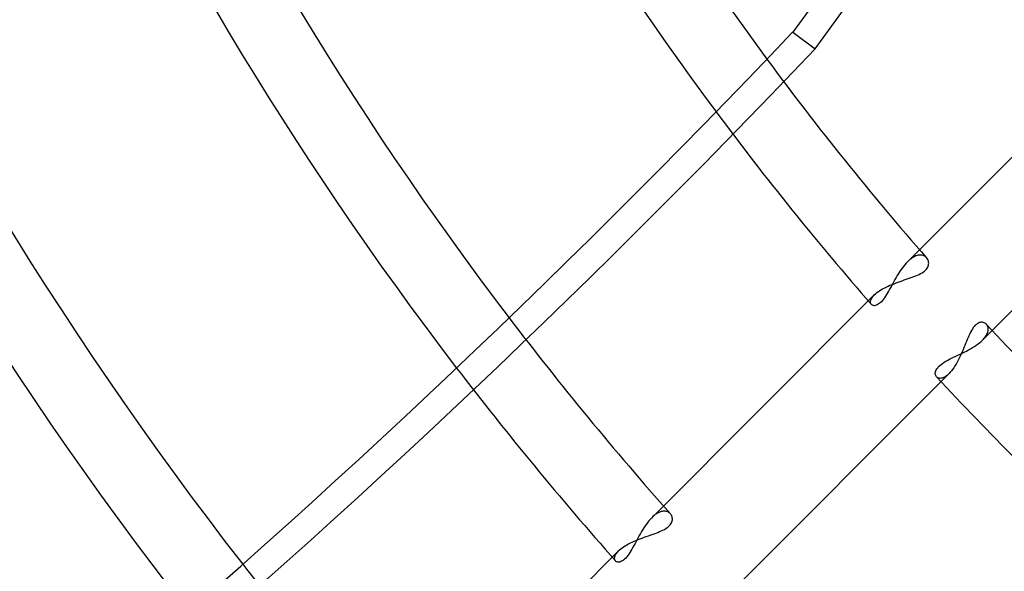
# Model space of a CAD drawing. Header units: millimetres. Extents: x -215 to 215, y -215 to 215.
# Tile 32 of 55: x -68 to -47, y -49 to -38. Entities that reach past the tile are written whole.
import ezdxf

# ---------------------------------------------------------------- set-up
doc = ezdxf.new("R2010")
doc.units = ezdxf.units.MM
doc.layers.add('MAIN-1', color=7, linetype='Continuous')
doc.layers.add('MAIN-2', color=7, linetype='Continuous')

msp = doc.modelspace()

# ---------------------------------------------------------------- linework, layer by layer
at = {"layer": 'MAIN-1'}
for p, q in [((-35.051, -14.999), (-51.843, -38.111)), ((-51.367, -38.457), (-34.777, -15.623)), ((-51.843, -38.111), (-51.367, -38.457))]:
    msp.add_line(p, q, dxfattribs=at)
for radius, start, end in [(153.5, 89.99998, 270.00002), (152.5, 89.99998, 270.00002), (162, 179.99998, 0), (65.118, 192.0612, 216.44084), (66.642, 191.92398, 216.66103), (72.743, 191.32564, 217.35018), (74.267, 191.16538, 217.4807), (81.892, 190.31322, 217.93024), (80.368, 190.48975, 217.86481)]:
    msp.add_arc((0, 0), radius, start, end, dxfattribs=at)
for centre in [(-139.185, 57.087), (-138.709, 56.741)]:
    msp.add_ellipse(centre, major_axis=(-93.223, -128.31), ratio=0.809017, start_param=0.86064, end_param=1.408172, dxfattribs=at)
at = {"layer": 'MAIN-2'}
for p, q in [((-49.422, -42.952), (-44.721, -38.251)), ((-43.149, -39.914), (-47.837, -44.602)), ((-49.451, -42.982), (-49.479, -43.014)), ((-49.422, -42.952), (-49.451, -42.982)), ((-49.396, -42.927), (-49.422, -42.952)), ((-49.37, -42.905), (-49.396, -42.927)), ((-49.345, -42.885), (-49.37, -42.905)), ((-49.319, -42.867), (-49.345, -42.885)), ((-49.293, -42.851), (-49.319, -42.867)), ((-49.268, -42.838), (-49.293, -42.851)), ((-49.243, -42.828), (-49.268, -42.838)), ((-49.219, -42.82), (-49.243, -42.828)), ((-49.196, -42.814), (-49.219, -42.82)), ((-49.173, -42.811), (-49.196, -42.814)), ((-49.151, -42.81), (-49.173, -42.811)), ((-49.13, -42.811), (-49.151, -42.81)), ((-49.11, -42.814), (-49.13, -42.811)), ((-49.091, -42.819), (-49.11, -42.814)), ((-49.074, -42.826), (-49.091, -42.819)), ((-49.057, -42.834), (-49.074, -42.826)), ((-49.042, -42.845), (-49.057, -42.834)), ((-49.028, -42.856), (-49.042, -42.845)), ((-49.016, -42.869), (-49.028, -42.856)), ((-49.004, -42.884), (-49.016, -42.869)), ((-48.994, -42.901), (-49.004, -42.884)), ((-48.986, -42.918), (-48.994, -42.901)), ((-48.979, -42.937), (-48.986, -42.918)), ((-48.975, -42.956), (-48.979, -42.937)), ((-48.977, -43.019), (-48.974, -42.998)), ((-48.973, -42.977), (-48.975, -42.956)), ((-48.974, -42.998), (-48.973, -42.977)), ((-49.612, -43.2), (-49.636, -43.241)), ((-49.586, -43.16), (-49.612, -43.2)), ((-49.56, -43.121), (-49.586, -43.16)), ((-49.533, -43.084), (-49.56, -43.121)), ((-49.506, -43.048), (-49.533, -43.084)), ((-49.479, -43.014), (-49.506, -43.048)), ((-49.21, -43.233), (-49.175, -43.217)), ((-49.175, -43.217), (-49.143, -43.2)), ((-49.143, -43.2), (-49.112, -43.183)), ((-49.112, -43.183), (-49.085, -43.164)), ((-49.085, -43.164), (-49.06, -43.145)), ((-49.06, -43.145), (-49.038, -43.125)), ((-49.038, -43.125), (-49.019, -43.105)), ((-49.019, -43.105), (-49.004, -43.083)), ((-49.004, -43.083), (-48.992, -43.062)), ((-48.992, -43.062), (-48.983, -43.04)), ((-48.983, -43.04), (-48.977, -43.019)), ((-49.73, -43.407), (-49.753, -43.448)), ((-49.747, -43.429), (-49.704, -43.412)), ((-49.708, -43.365), (-49.73, -43.407)), ((-49.684, -43.323), (-49.708, -43.365)), ((-49.704, -43.412), (-49.661, -43.396)), ((-49.661, -43.282), (-49.684, -43.323)), ((-49.636, -43.241), (-49.661, -43.282)), ((-49.661, -43.396), (-49.617, -43.38)), ((-49.617, -43.38), (-49.574, -43.364)), ((-49.574, -43.364), (-49.53, -43.349)), ((-49.53, -43.349), (-49.487, -43.334)), ((-49.487, -43.334), (-49.445, -43.32)), ((-49.445, -43.32), (-49.404, -43.306)), ((-49.404, -43.306), (-49.363, -43.292)), ((-49.363, -43.292), (-49.323, -43.278)), ((-49.323, -43.278), (-49.284, -43.263)), ((-49.284, -43.263), (-49.247, -43.248)), ((-49.247, -43.248), (-49.21, -43.233)), ((-50.12, -43.65), (-50.097, -43.629)), ((-50.097, -43.629), (-50.072, -43.607)), ((-50.072, -43.607), (-50.044, -43.586)), ((-50.044, -43.586), (-50.014, -43.565)), ((-50.014, -43.565), (-49.981, -43.544)), ((-49.981, -43.544), (-49.946, -43.524)), ((-49.946, -43.524), (-49.909, -43.504)), ((-49.909, -43.504), (-49.871, -43.484)), ((-49.871, -43.484), (-49.831, -43.465)), ((-49.841, -43.606), (-49.862, -43.643)), ((-49.819, -43.568), (-49.841, -43.606)), ((-49.831, -43.465), (-49.79, -43.447)), ((-49.797, -43.529), (-49.819, -43.568)), ((-49.775, -43.489), (-49.797, -43.529)), ((-49.79, -43.447), (-49.747, -43.429)), ((-49.753, -43.448), (-49.775, -43.489)), ((-54.818, -48.348), (-50.12, -43.65)), ((-50.201, -43.8), (-50.2, -43.787)), ((-50.2, -43.812), (-50.201, -43.8)), ((-50.2, -43.787), (-50.198, -43.774)), ((-50.198, -43.823), (-50.2, -43.812)), ((-50.198, -43.774), (-50.194, -43.76)), ((-50.194, -43.833), (-50.198, -43.823)), ((-50.194, -43.76), (-50.189, -43.745)), ((-50.189, -43.843), (-50.194, -43.833)), ((-50.189, -43.745), (-50.181, -43.73)), ((-50.181, -43.73), (-50.173, -43.715)), ((-50.173, -43.715), (-50.162, -43.699)), ((-50.162, -43.699), (-50.15, -43.683)), ((-50.15, -43.683), (-50.136, -43.667)), ((-50.136, -43.667), (-50.12, -43.65)), ((-50.016, -43.832), (-50.037, -43.847)), ((-49.994, -43.814), (-50.016, -43.832)), ((-49.972, -43.792), (-49.994, -43.814)), ((-49.95, -43.767), (-49.972, -43.792)), ((-49.928, -43.74), (-49.95, -43.767)), ((-49.906, -43.71), (-49.928, -43.74)), ((-49.884, -43.677), (-49.906, -43.71)), ((-49.862, -43.643), (-49.884, -43.677)), ((-50.183, -43.851), (-50.189, -43.843)), ((-50.173, -43.86), (-50.183, -43.851)), ((-50.161, -43.868), (-50.173, -43.86)), ((-50.147, -43.873), (-50.161, -43.868)), ((-50.132, -43.875), (-50.147, -43.873)), ((-50.115, -43.876), (-50.132, -43.875)), ((-50.097, -43.873), (-50.115, -43.876)), ((-50.078, -43.867), (-50.097, -43.873)), ((-50.058, -43.859), (-50.078, -43.867)), ((-50.037, -43.847), (-50.058, -43.859)), ((-47.945, -44.254), (-47.967, -44.27)), ((-47.924, -44.242), (-47.945, -44.254)), ((-47.902, -44.233), (-47.924, -44.242)), ((-47.88, -44.228), (-47.902, -44.233)), ((-47.859, -44.226), (-47.88, -44.228)), ((-47.839, -44.227), (-47.859, -44.226)), ((-47.82, -44.23), (-47.839, -44.227)), ((-47.801, -44.237), (-47.82, -44.23)), ((-47.784, -44.245), (-47.801, -44.237)), ((-47.769, -44.256), (-47.784, -44.245)), ((-47.755, -44.269), (-47.769, -44.256)), ((-48.088, -44.435), (-48.107, -44.471)), ((-48.07, -44.4), (-48.088, -44.435)), ((-48.05, -44.368), (-48.07, -44.4)), ((-48.031, -44.339), (-48.05, -44.368)), ((-48.01, -44.313), (-48.031, -44.339)), ((-47.989, -44.289), (-48.01, -44.313)), ((-47.967, -44.27), (-47.989, -44.289)), ((-47.745, -44.28), (-47.755, -44.269)), ((-47.737, -44.293), (-47.745, -44.28)), ((-47.744, -44.479), (-47.735, -44.459)), ((-47.73, -44.306), (-47.737, -44.293)), ((-47.735, -44.459), (-47.728, -44.44)), ((-47.725, -44.32), (-47.73, -44.306)), ((-47.728, -44.44), (-47.723, -44.421)), ((-47.721, -44.335), (-47.725, -44.32)), ((-47.723, -44.421), (-47.719, -44.403)), ((-47.718, -44.351), (-47.721, -44.335)), ((-47.719, -44.403), (-47.717, -44.385)), ((-47.717, -44.368), (-47.718, -44.351)), ((-47.717, -44.385), (-47.717, -44.368)), ((-48.176, -44.632), (-48.194, -44.674)), ((-48.159, -44.59), (-48.176, -44.632)), ((-48.142, -44.549), (-48.159, -44.59)), ((-48.124, -44.51), (-48.142, -44.549)), ((-48.107, -44.471), (-48.124, -44.51)), ((-47.932, -44.684), (-47.898, -44.657)), ((-47.898, -44.657), (-47.866, -44.629)), ((-47.866, -44.629), (-47.837, -44.602)), ((-47.837, -44.602), (-47.817, -44.581)), ((-47.817, -44.581), (-47.799, -44.56)), ((-47.799, -44.56), (-47.783, -44.54)), ((-47.783, -44.54), (-47.768, -44.519)), ((-47.768, -44.519), (-47.755, -44.499)), ((-47.755, -44.499), (-47.744, -44.479)), ((-48.312, -44.9), (-48.267, -44.878)), ((-48.267, -44.85), (-48.287, -44.895)), ((-48.248, -44.805), (-48.267, -44.85)), ((-48.267, -44.878), (-48.222, -44.856)), ((-48.229, -44.761), (-48.248, -44.805)), ((-48.211, -44.717), (-48.229, -44.761)), ((-48.222, -44.856), (-48.177, -44.833)), ((-48.194, -44.674), (-48.211, -44.717)), ((-48.177, -44.833), (-48.133, -44.81)), ((-48.133, -44.81), (-48.09, -44.786)), ((-48.09, -44.786), (-48.048, -44.761)), ((-48.048, -44.761), (-48.008, -44.736)), ((-48.008, -44.736), (-47.969, -44.71)), ((-47.969, -44.71), (-47.932, -44.684)), ((-48.68, -45.092), (-48.646, -45.07)), ((-48.646, -45.07), (-48.61, -45.048)), ((-48.61, -45.048), (-48.572, -45.027)), ((-48.572, -45.027), (-48.531, -45.006)), ((-48.531, -45.006), (-48.489, -44.985)), ((-48.489, -44.985), (-48.446, -44.964)), ((-48.446, -44.964), (-48.402, -44.943)), ((-48.402, -44.943), (-48.357, -44.922)), ((-48.372, -45.068), (-48.395, -45.109)), ((-48.35, -45.026), (-48.372, -45.068)), ((-48.357, -44.922), (-48.312, -44.9)), ((-48.328, -44.983), (-48.35, -45.026)), ((-48.307, -44.939), (-48.328, -44.983)), ((-48.287, -44.895), (-48.307, -44.939)), ((-48.833, -45.294), (-48.83, -45.274)), ((-48.833, -45.314), (-48.833, -45.294)), ((-48.83, -45.274), (-48.823, -45.252)), ((-48.823, -45.252), (-48.814, -45.23)), ((-48.814, -45.23), (-48.8, -45.207)), ((-48.8, -45.207), (-48.783, -45.184)), ((-48.783, -45.184), (-48.763, -45.161)), ((-48.763, -45.161), (-48.738, -45.137)), ((-48.738, -45.137), (-48.711, -45.115)), ((-48.711, -45.115), (-48.68, -45.092)), ((-48.517, -45.281), (-48.543, -45.308)), ((-48.492, -45.251), (-48.517, -45.281)), ((-48.467, -45.219), (-48.492, -45.251)), ((-48.443, -45.184), (-48.467, -45.219)), ((-48.419, -45.147), (-48.443, -45.184)), ((-48.395, -45.109), (-48.419, -45.147)), ((-48.543, -45.308), (-53.23, -49.995)), ((-48.83, -45.333), (-48.833, -45.314)), ((-48.825, -45.349), (-48.83, -45.333)), ((-48.817, -45.365), (-48.825, -45.349)), ((-48.807, -45.378), (-48.817, -45.365)), ((-48.799, -45.385), (-48.807, -45.378)), ((-48.79, -45.392), (-48.799, -45.385)), ((-48.78, -45.398), (-48.79, -45.392)), ((-48.769, -45.402), (-48.78, -45.398)), ((-48.758, -45.406), (-48.769, -45.402)), ((-48.746, -45.408), (-48.758, -45.406)), ((-48.733, -45.409), (-48.746, -45.408)), ((-48.719, -45.408), (-48.733, -45.409)), ((-48.705, -45.406), (-48.719, -45.408)), ((-48.691, -45.403), (-48.705, -45.406)), ((-48.676, -45.399), (-48.691, -45.403)), ((-48.66, -45.392), (-48.676, -45.399)), ((-48.644, -45.385), (-48.66, -45.392)), ((-48.628, -45.376), (-48.644, -45.385)), ((-48.611, -45.365), (-48.628, -45.376)), ((-48.594, -45.353), (-48.611, -45.365)), ((-48.577, -45.339), (-48.594, -45.353)), ((-48.56, -45.324), (-48.577, -45.339)), ((-48.543, -45.308), (-48.56, -45.324)), ((-54.875, -48.41), (-54.902, -48.444)), ((-54.846, -48.378), (-54.875, -48.41)), ((-54.818, -48.348), (-54.846, -48.378)), ((-54.793, -48.324), (-54.818, -48.348)), ((-54.768, -48.302), (-54.793, -48.324)), ((-54.743, -48.282), (-54.768, -48.302)), ((-54.718, -48.265), (-54.743, -48.282)), ((-54.693, -48.25), (-54.718, -48.265)), ((-54.669, -48.237), (-54.693, -48.25)), ((-54.645, -48.227), (-54.669, -48.237)), ((-54.621, -48.219), (-54.645, -48.227)), ((-54.599, -48.213), (-54.621, -48.219)), ((-54.577, -48.21), (-54.599, -48.213)), ((-54.555, -48.209), (-54.577, -48.21)), ((-54.535, -48.21), (-54.555, -48.209)), ((-54.516, -48.213), (-54.535, -48.21)), ((-54.497, -48.218), (-54.516, -48.213)), ((-54.48, -48.224), (-54.497, -48.218)), ((-54.464, -48.232), (-54.48, -48.224)), ((-54.449, -48.242), (-54.464, -48.232)), ((-54.436, -48.253), (-54.449, -48.242)), ((-54.424, -48.265), (-54.436, -48.253)), ((-54.412, -48.28), (-54.424, -48.265)), ((-54.402, -48.296), (-54.412, -48.28)), ((-54.394, -48.313), (-54.402, -48.296)), ((-54.388, -48.331), (-54.394, -48.313)), ((-54.392, -48.433), (-54.386, -48.412)), ((-54.384, -48.35), (-54.388, -48.331)), ((-54.386, -48.412), (-54.382, -48.391)), ((-54.382, -48.37), (-54.384, -48.35)), ((-54.382, -48.391), (-54.382, -48.37)), ((-55.007, -48.597), (-55.032, -48.638)), ((-54.982, -48.557), (-55.007, -48.597)), ((-54.956, -48.518), (-54.982, -48.557)), ((-54.929, -48.48), (-54.956, -48.518)), ((-54.902, -48.444), (-54.929, -48.48)), ((-54.616, -48.625), (-54.581, -48.609)), ((-54.581, -48.609), (-54.549, -48.592)), ((-54.549, -48.592), (-54.519, -48.574)), ((-54.519, -48.574), (-54.492, -48.556)), ((-54.492, -48.556), (-54.468, -48.537)), ((-54.468, -48.537), (-54.446, -48.517)), ((-54.446, -48.517), (-54.428, -48.497)), ((-54.428, -48.497), (-54.413, -48.476)), ((-54.413, -48.476), (-54.401, -48.454)), ((-54.401, -48.454), (-54.392, -48.433)), ((-55.188, -48.843), (-55.146, -48.825)), ((-55.126, -48.807), (-55.148, -48.848)), ((-55.146, -48.825), (-55.104, -48.808)), ((-55.103, -48.764), (-55.126, -48.807)), ((-55.104, -48.808), (-55.061, -48.791)), ((-55.08, -48.722), (-55.103, -48.764)), ((-55.056, -48.68), (-55.08, -48.722)), ((-55.061, -48.791), (-55.018, -48.775)), ((-55.032, -48.638), (-55.056, -48.68)), ((-55.018, -48.775), (-54.974, -48.759)), ((-54.974, -48.759), (-54.932, -48.744)), ((-54.932, -48.744), (-54.889, -48.729)), ((-54.889, -48.729), (-54.848, -48.714)), ((-54.848, -48.714), (-54.807, -48.7)), ((-54.807, -48.7), (-54.767, -48.685)), ((-54.767, -48.685), (-54.727, -48.671)), ((-54.727, -48.671), (-54.689, -48.656)), ((-54.689, -48.656), (-54.652, -48.641)), ((-54.652, -48.641), (-54.616, -48.625)), ((-55.518, -49.048), (-55.495, -49.026)), ((-55.495, -49.026), (-55.469, -49.004)), ((-55.469, -49.004), (-55.441, -48.983)), ((-55.441, -48.983), (-55.411, -48.962)), ((-55.411, -48.962), (-55.378, -48.941)), ((-55.378, -48.941), (-55.343, -48.92)), ((-55.343, -48.92), (-55.307, -48.9)), ((-55.307, -48.9), (-55.268, -48.88)), ((-55.268, -48.88), (-55.229, -48.861)), ((-55.235, -49.009), (-55.257, -49.046)), ((-55.214, -48.971), (-55.235, -49.009)), ((-55.229, -48.861), (-55.188, -48.843)), ((-55.192, -48.931), (-55.214, -48.971)), ((-55.17, -48.89), (-55.192, -48.931)), ((-55.148, -48.848), (-55.17, -48.89)), ((-60.213, -53.743), (-55.518, -49.048)), ((-55.601, -49.191), (-55.598, -49.177)), ((-55.601, -49.204), (-55.601, -49.191)), ((-55.6, -49.217), (-55.601, -49.204)), ((-55.598, -49.228), (-55.6, -49.217)), ((-55.598, -49.177), (-55.594, -49.162)), ((-55.594, -49.239), (-55.598, -49.228)), ((-55.594, -49.162), (-55.589, -49.147)), ((-55.589, -49.249), (-55.594, -49.239)), ((-55.589, -49.147), (-55.581, -49.131)), ((-55.581, -49.131), (-55.572, -49.115)), ((-55.572, -49.115), (-55.561, -49.099)), ((-55.561, -49.099), (-55.549, -49.082)), ((-55.549, -49.082), (-55.534, -49.065)), ((-55.534, -49.065), (-55.518, -49.048)), ((-55.411, -49.239), (-55.433, -49.254)), ((-55.389, -49.22), (-55.411, -49.239)), ((-55.367, -49.198), (-55.389, -49.22)), ((-55.345, -49.173), (-55.367, -49.198)), ((-55.323, -49.145), (-55.345, -49.173)), ((-55.301, -49.115), (-55.323, -49.145)), ((-55.279, -49.082), (-55.301, -49.115)), ((-55.257, -49.046), (-55.279, -49.082)), ((-55.582, -49.258), (-55.589, -49.249)), ((-55.572, -49.267), (-55.582, -49.258)), ((-55.559, -49.275), (-55.572, -49.267)), ((-55.545, -49.28), (-55.559, -49.275)), ((-55.529, -49.283), (-55.545, -49.28)), ((-55.512, -49.283), (-55.529, -49.283)), ((-55.494, -49.281), (-55.512, -49.283)), ((-55.474, -49.275), (-55.494, -49.281)), ((-55.454, -49.266), (-55.474, -49.275)), ((-55.433, -49.254), (-55.454, -49.266))]:
    msp.add_line(p, q, dxfattribs=at)
for radius, start, end in [(161, 180.00002, 0), (59.017, 214.66473, 220.64274), (65.118, 216.44084, 221.17278), (66.642, 216.66103, 221.14775), (72.743, 217.35018, 221.56795), (65.118, 222.83081, 227.16919), (74.267, 217.4807, 221.5479), (66.642, 222.91503, 227.08496), (80.368, 217.86481, 221.88921)]:
    msp.add_arc((0, 0), radius, start, end, dxfattribs=at)

doc.saveas('drawing.dxf')
